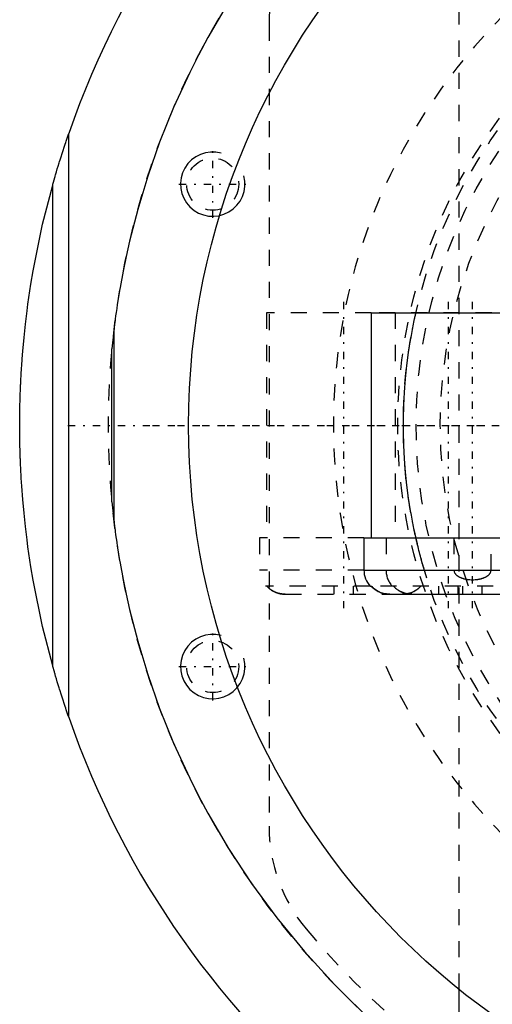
# Model space of a CAD drawing. Extents: x -1056 to 156, y -125 to 125.
# Tile 2 of 12: x -1056 to -1026, y -36 to 25. Entities that reach past the tile are written whole.
import ezdxf

# ---------------------------------------------------------------- set-up
doc = ezdxf.new("R2010")
doc.units = 0
doc.linetypes.add('CENTER', pattern=[1.5, 0.45, -0.5, 0.05, -0.5])
doc.linetypes.add('DASHED', pattern=[2, 1, -1])
for name, color, linetype in [('AM_0', 7, 'CONTINUOUS'), ('AM_10', 7, 'CONTINUOUS'), ('AM_3', 7, 'DASHED'), ('AM_7', 7, 'CENTER')]:
    doc.layers.add(name, color=color, linetype=linetype)

msp = doc.modelspace()

# ---------------------------------------------------------------- linework, layer by layer
at = {"layer": 'AM_0', "color": 7, "linetype": 'CONTINUOUS'}
for p, q in [((-1052.45, -18.145), (-1052.45, 18.145)), ((-1053.45, -14.946), (-1053.45, 14.946)), ((-1033.65, 7), (-1033.65, -7)), ((-1033.65, 7), (-1024.156, 7)), ((-1049.633, 6.047), (-1049.773, 4.759)), ((-1049.633, -6.047), (-1049.633, 6.047)), ((-1049.773, -4.759), (-1049.773, 4.759)), ((-1049.773, -4.759), (-1049.633, -6.047)), ((-1034.1, -7), (-1034.1, -9)), ((-1034.1, -7), (-1024.156, -7)), ((-1034.1, -9), (-1023.6, -9)), ((-1033.718, -10), (-1033.634, -10)), ((-1032.49, -10.5), (-1025.21, -10.5)), ((-1028.188, -41.297), (-1028.188, -35.077))]:
    msp.add_line(p, q, dxfattribs=at)
for points in [[(-1042.517, 26.311, 0), (-1043.795, 24.124, 0), (-1044.381, 23.029, 0), (-1044.932, 21.935, 0), (-1045.931, 19.757, 0), (-1046.799, 17.603, 0), (-1047.541, 15.488, 0), (-1048.163, 13.428, 0), (-1048.671, 11.452, 0), (-1048.884, 10.505, 0), (-1049.072, 9.59, 0), (-1049.259, 8.574, 0), (-1049.307, 8.296, 0), (-1049.352, 8.026, 0), (-1049.373, 7.893, 0), (-1049.394, 7.762, 0), (-1049.433, 7.508, 0), (-1049.47, 7.263, 0), (-1049.504, 7.028, 0), (-1049.534, 6.807, 0), (-1049.562, 6.601, 0), (-1049.575, 6.504, 0), (-1049.587, 6.413, 0), (-1049.608, 6.246, 0), (-1049.626, 6.106, 0), (-1049.633, 6.047, 0)], [(-1053.45, 14.946, 0), (-1053.45, 14.946, 0), (-1053.449, 14.947, 0), (-1053.449, 14.948, 0), (-1053.449, 14.948, 0), (-1053.449, 14.948, 0), (-1053.449, 14.949, 0), (-1053.448, 14.95, 0), (-1053.448, 14.951, 0), (-1053.448, 14.953, 0), (-1053.447, 14.954, 0), (-1053.447, 14.955, 0), (-1053.447, 14.955, 0), (-1053.447, 14.957, 0), (-1053.446, 14.958, 0), (-1053.446, 14.96, 0), (-1053.445, 14.962, 0), (-1053.445, 14.964, 0), (-1053.444, 14.965, 0), (-1053.444, 14.966, 0), (-1053.444, 14.968, 0), (-1053.443, 14.97, 0), (-1053.443, 14.971, 0), (-1053.442, 14.972, 0), (-1053.442, 14.975, 0), (-1053.441, 14.977, 0), (-1053.441, 14.978, 0), (-1053.44, 14.98, 0), (-1053.44, 14.982, 0), (-1053.439, 14.985, 0), (-1053.438, 14.987, 0), (-1053.437, 14.99, 0), (-1053.437, 14.993, 0), (-1053.436, 14.994, 0), (-1053.436, 14.996, 0), (-1053.435, 14.999, 0), (-1053.434, 15.002, 0), (-1053.431, 15.013, 0), (-1053.425, 15.032, 0), (-1053.42, 15.053, 0), (-1053.414, 15.074, 0), (-1053.41, 15.086, 0), (-1053.407, 15.097, 0), (-1053.4, 15.121, 0), (-1053.393, 15.147, 0), (-1053.386, 15.173, 0), (-1053.378, 15.2, 0), (-1053.37, 15.227, 0), (-1053.366, 15.241, 0), (-1053.362, 15.255, 0), (-1053.354, 15.284, 0), (-1053.346, 15.313, 0), (-1053.342, 15.327, 0), (-1053.337, 15.342, 0), (-1053.329, 15.371, 0), (-1053.321, 15.4, 0), (-1053.316, 15.415, 0), (-1053.312, 15.429, 0), (-1053.304, 15.458, 0), (-1053.296, 15.487, 0), (-1053.267, 15.586, 0), (-1053.215, 15.761, 0), (-1053.161, 15.942, 0), (-1053.105, 16.128, 0), (-1053.047, 16.318, 0), (-1053.017, 16.414, 0), (-1052.987, 16.51, 0), (-1052.926, 16.705, 0), (-1052.864, 16.901, 0), (-1052.801, 17.097, 0), (-1052.737, 17.293, 0), (-1052.673, 17.487, 0), (-1052.641, 17.584, 0), (-1052.609, 17.68, 0), (-1052.545, 17.869, 0), (-1052.481, 18.054, 0), (-1052.45, 18.145, 0)], [(-1055.5, 0, 0), (-1055.5, 0.012, 0), (-1055.5, 0.035, 0), (-1055.5, 0.058, 0), (-1055.5, 0.07, 0), (-1055.5, 0.082, 0), (-1055.5, 0.105, 0), (-1055.5, 0.128, 0), (-1055.5, 0.152, 0), (-1055.5, 0.175, 0), (-1055.5, 0.199, 0), (-1055.5, 0.21, 0), (-1055.5, 0.222, 0), (-1055.499, 0.245, 0), (-1055.499, 0.269, 0), (-1055.499, 0.292, 0), (-1055.499, 0.315, 0), (-1055.499, 0.339, 0), (-1055.499, 0.35, 0), (-1055.499, 0.362, 0), (-1055.499, 0.385, 0), (-1055.498, 0.409, 0), (-1055.498, 0.42, 0), (-1055.498, 0.432, 0), (-1055.498, 0.455, 0), (-1055.498, 0.479, 0), (-1055.498, 0.49, 0), (-1055.498, 0.502, 0), (-1055.498, 0.525, 0), (-1055.497, 0.549, 0), (-1055.497, 0.572, 0), (-1055.497, 0.595, 0), (-1055.497, 0.619, 0), (-1055.496, 0.631, 0), (-1055.496, 0.642, 0), (-1055.496, 0.666, 0), (-1055.496, 0.689, 0), (-1055.495, 0.712, 0), (-1055.495, 0.736, 0), (-1055.495, 0.759, 0), (-1055.495, 0.771, 0), (-1055.494, 0.782, 0), (-1055.494, 0.806, 0), (-1055.494, 0.829, 0), (-1055.493, 0.852, 0), (-1055.493, 0.876, 0), (-1055.493, 0.899, 0), (-1055.493, 0.911, 0), (-1055.492, 0.922, 0), (-1055.492, 0.946, 0), (-1055.492, 0.969, 0), (-1055.49, 1.051, 0), (-1055.487, 1.191, 0), (-1055.486, 1.261, 0), (-1055.484, 1.331, 0), (-1055.481, 1.471, 0), (-1055.477, 1.611, 0), (-1055.472, 1.751, 0), (-1055.468, 1.891, 0), (-1055.463, 2.031, 0), (-1055.46, 2.101, 0), (-1055.458, 2.171, 0), (-1055.452, 2.311, 0), (-1055.446, 2.451, 0), (-1055.443, 2.521, 0), (-1055.439, 2.591, 0), (-1055.433, 2.731, 0), (-1055.426, 2.871, 0), (-1055.422, 2.941, 0), (-1055.418, 3.011, 0), (-1055.41, 3.151, 0), (-1055.402, 3.291, 0), (-1055.394, 3.431, 0), (-1055.385, 3.571, 0), (-1055.376, 3.71, 0), (-1055.371, 3.78, 0), (-1055.366, 3.85, 0), (-1055.356, 3.99, 0), (-1055.346, 4.13, 0), (-1055.307, 4.619, 0), (-1055.231, 5.456, 0), (-1055.142, 6.292, 0), (-1055.041, 7.126, 0), (-1054.985, 7.543, 0), (-1054.926, 7.959, 0), (-1054.799, 8.79, 0), (-1054.66, 9.619, 0), (-1054.073, 12.502, 0), (-1053.45, 14.946, 0)], [(-1053.45, -14.946, 0), (-1054.073, -12.502, 0), (-1054.66, -9.619, 0), (-1054.799, -8.79, 0), (-1054.926, -7.959, 0), (-1054.985, -7.543, 0), (-1055.041, -7.126, 0), (-1055.142, -6.292, 0), (-1055.231, -5.456, 0), (-1055.307, -4.619, 0), (-1055.371, -3.78, 0), (-1055.402, -3.291, 0), (-1055.41, -3.151, 0), (-1055.418, -3.011, 0), (-1055.422, -2.941, 0), (-1055.426, -2.871, 0), (-1055.433, -2.731, 0), (-1055.439, -2.591, 0), (-1055.443, -2.521, 0), (-1055.446, -2.451, 0), (-1055.452, -2.311, 0), (-1055.458, -2.171, 0), (-1055.46, -2.101, 0), (-1055.463, -2.031, 0), (-1055.468, -1.891, 0), (-1055.472, -1.751, 0), (-1055.477, -1.611, 0), (-1055.481, -1.471, 0), (-1055.484, -1.331, 0), (-1055.486, -1.261, 0), (-1055.487, -1.191, 0), (-1055.49, -1.051, 0), (-1055.493, -0.911, 0), (-1055.494, -0.829, 0), (-1055.494, -0.806, 0), (-1055.494, -0.782, 0), (-1055.495, -0.771, 0), (-1055.495, -0.759, 0), (-1055.495, -0.736, 0), (-1055.495, -0.712, 0), (-1055.496, -0.689, 0), (-1055.496, -0.666, 0), (-1055.496, -0.642, 0), (-1055.496, -0.631, 0), (-1055.497, -0.619, 0), (-1055.497, -0.595, 0), (-1055.497, -0.572, 0), (-1055.497, -0.549, 0), (-1055.498, -0.525, 0), (-1055.498, -0.502, 0), (-1055.498, -0.49, 0), (-1055.498, -0.479, 0), (-1055.498, -0.455, 0), (-1055.498, -0.432, 0), (-1055.498, -0.42, 0), (-1055.498, -0.409, 0), (-1055.499, -0.385, 0), (-1055.499, -0.362, 0), (-1055.499, -0.35, 0), (-1055.499, -0.339, 0), (-1055.499, -0.315, 0), (-1055.499, -0.292, 0), (-1055.499, -0.269, 0), (-1055.499, -0.245, 0), (-1055.5, -0.222, 0), (-1055.5, -0.21, 0), (-1055.5, -0.199, 0), (-1055.5, -0.175, 0), (-1055.5, -0.152, 0), (-1055.5, -0.128, 0), (-1055.5, -0.105, 0), (-1055.5, -0.082, 0), (-1055.5, -0.07, 0), (-1055.5, -0.058, 0), (-1055.5, -0.035, 0), (-1055.5, -0.012, 0), (-1055.5, 0, 0)], [(-1049.633, -6.047, 0), (-1049.626, -6.106, 0), (-1049.608, -6.246, 0), (-1049.587, -6.413, 0), (-1049.575, -6.504, 0), (-1049.562, -6.601, 0), (-1049.534, -6.807, 0), (-1049.504, -7.028, 0), (-1049.47, -7.263, 0), (-1049.433, -7.508, 0), (-1049.394, -7.762, 0), (-1049.373, -7.893, 0), (-1049.352, -8.026, 0), (-1049.307, -8.296, 0), (-1049.259, -8.574, 0), (-1049.072, -9.59, 0), (-1048.884, -10.505, 0), (-1048.671, -11.452, 0), (-1048.163, -13.428, 0), (-1047.541, -15.488, 0), (-1046.799, -17.603, 0), (-1045.931, -19.757, 0), (-1044.932, -21.935, 0), (-1044.381, -23.029, 0), (-1043.795, -24.124, 0), (-1042.517, -26.311, 0), (-1041.094, -28.483, 0), (-1039.523, -30.625, 0), (-1037.804, -32.724, 0), (-1035.933, -34.768, 0), (-1034.941, -35.765, 0), (-1033.911, -36.743, 0)], [(-1032.49, -10.5, 0), (-1032.524, -10.5, 0), (-1032.594, -10.497, 0), (-1032.666, -10.49, 0), (-1032.702, -10.486, 0), (-1032.738, -10.48, 0), (-1032.811, -10.467, 0), (-1032.882, -10.451, 0), (-1032.952, -10.431, 0), (-1033.019, -10.409, 0), (-1033.084, -10.384, 0), (-1033.115, -10.371, 0), (-1033.147, -10.357, 0), (-1033.211, -10.325, 0), (-1033.274, -10.29, 0), (-1033.337, -10.252, 0), (-1033.397, -10.211, 0), (-1033.456, -10.167, 0), (-1033.484, -10.144, 0), (-1033.511, -10.121, 0), (-1033.562, -10.074, 0), (-1033.61, -10.026, 0), (-1033.634, -10, 0)], [(-1052.45, -18.145, 0), (-1052.481, -18.054, 0), (-1052.545, -17.869, 0), (-1052.609, -17.68, 0), (-1052.641, -17.584, 0), (-1052.673, -17.487, 0), (-1052.737, -17.293, 0), (-1052.801, -17.097, 0), (-1052.864, -16.901, 0), (-1052.926, -16.705, 0), (-1052.987, -16.51, 0), (-1053.017, -16.414, 0), (-1053.047, -16.318, 0), (-1053.105, -16.128, 0), (-1053.161, -15.942, 0), (-1053.215, -15.761, 0), (-1053.267, -15.586, 0), (-1053.296, -15.487, 0), (-1053.304, -15.458, 0), (-1053.312, -15.429, 0), (-1053.316, -15.415, 0), (-1053.321, -15.4, 0), (-1053.329, -15.371, 0), (-1053.337, -15.342, 0), (-1053.342, -15.327, 0), (-1053.346, -15.313, 0), (-1053.354, -15.284, 0), (-1053.362, -15.255, 0), (-1053.366, -15.241, 0), (-1053.37, -15.227, 0), (-1053.378, -15.2, 0), (-1053.386, -15.173, 0), (-1053.393, -15.147, 0), (-1053.4, -15.121, 0), (-1053.407, -15.097, 0), (-1053.41, -15.086, 0), (-1053.414, -15.074, 0), (-1053.42, -15.053, 0), (-1053.425, -15.032, 0), (-1053.431, -15.013, 0), (-1053.434, -15.002, 0), (-1053.435, -14.999, 0), (-1053.436, -14.996, 0), (-1053.436, -14.994, 0), (-1053.437, -14.993, 0), (-1053.437, -14.99, 0), (-1053.438, -14.987, 0), (-1053.439, -14.985, 0), (-1053.44, -14.982, 0), (-1053.44, -14.98, 0), (-1053.441, -14.978, 0), (-1053.441, -14.977, 0), (-1053.442, -14.975, 0), (-1053.442, -14.972, 0), (-1053.443, -14.971, 0), (-1053.443, -14.97, 0), (-1053.444, -14.968, 0), (-1053.444, -14.966, 0), (-1053.444, -14.965, 0), (-1053.445, -14.964, 0), (-1053.445, -14.962, 0), (-1053.446, -14.96, 0), (-1053.446, -14.958, 0), (-1053.447, -14.957, 0), (-1053.447, -14.955, 0), (-1053.447, -14.955, 0), (-1053.447, -14.954, 0), (-1053.448, -14.953, 0), (-1053.448, -14.951, 0), (-1053.448, -14.95, 0), (-1053.449, -14.949, 0), (-1053.449, -14.948, 0), (-1053.449, -14.948, 0), (-1053.449, -14.948, 0), (-1053.449, -14.947, 0), (-1053.45, -14.946, 0), (-1053.45, -14.946, 0)]]:
    msp.add_polyline3d(points, dxfattribs=at)
msp.add_circle((-1000, 0), 45, dxfattribs=at)
for centre, radius, start, end in [((-1000, 0), 55.5, 97.25319, 160.91684), ((-1032.6, -9), 1.5, 180, 221.81031), ((-1000, 0), 55.5, 199.08316, 262.74681)]:
    msp.add_arc(centre, radius, start, end, dxfattribs=at)
at = {"layer": 'AM_10', "color": 7, "linetype": 'CONTINUOUS'}
for centre in [(-1043.5, 15), (-1043.5, -15)]:
    msp.add_arc(centre, 2, 75, 15, dxfattribs=at)
at = {"layer": 'AM_3', "color": 6, "linetype": 'DASHED'}
for p, q in [((-1028.188, -35.077), (-1028.188, 35.077)), ((-1040, 24.92), (-1040, -24.92)), ((-1040.15, 7), (-1040.15, -7)), ((-1033.65, 7), (-1040.15, 7)), ((-1024.156, 7), (-1033.65, 7)), ((-1032.15, 7), (-1032.15, -7)), ((-1040.6, -7), (-1040.6, -9)), ((-1034.1, -7), (-1040.6, -7)), ((-1032.725, -7), (-1032.725, -9)), ((-1028.502, -7), (-1028.502, -9)), ((-1026.198, -9), (-1026.198, -7)), ((-1034.1, -9), (-1040.6, -9)), ((-1030.188, -9.507), (-1030.343, -9)), ((-1033.718, -10), (-1040.218, -10)), ((-1035.95, -10.5), (-1035.95, -10)), ((-1034.75, -10.5), (-1034.75, -10)), ((-1024.066, -10), (-1033.634, -10)), ((-1029.45, -10.5), (-1029.45, -10)), ((-1028.25, -10.5), (-1028.25, -10)), ((-1027.95, -10.5), (-1027.95, -10)), ((-1026.75, -10.5), (-1026.75, -10)), ((-1038.99, -10.5), (-1032.49, -10.5)), ((-1031.398, -10.475), (-1031.414, -10.472))]:
    msp.add_line(p, q, dxfattribs=at)
for points in [[(-1030.866, -7, 0), (-1030.878, -6.948, 0), (-1030.901, -6.844, 0), (-1030.925, -6.738, 0), (-1030.936, -6.684, 0), (-1030.948, -6.63, 0), (-1030.971, -6.521, 0), (-1030.994, -6.41, 0), (-1031.017, -6.297, 0), (-1031.04, -6.183, 0), (-1031.063, -6.068, 0), (-1031.074, -6.01, 0), (-1031.085, -5.951, 0), (-1031.108, -5.834, 0), (-1031.13, -5.715, 0), (-1031.152, -5.594, 0), (-1031.173, -5.473, 0), (-1031.195, -5.35, 0), (-1031.205, -5.288, 0), (-1031.216, -5.226, 0), (-1031.236, -5.101, 0), (-1031.257, -4.974, 0), (-1031.267, -4.911, 0), (-1031.325, -4.523, 0), (-1031.43, -3.724, 0), (-1031.517, -2.903, 0), (-1031.582, -2.071, 0), (-1031.626, -1.236, 0), (-1031.647, -0.408, 0), (-1031.65, 0, 0), (-1031.647, 0.408, 0), (-1031.626, 1.236, 0), (-1031.582, 2.071, 0), (-1031.517, 2.903, 0), (-1031.43, 3.724, 0), (-1031.325, 4.523, 0), (-1031.267, 4.911, 0), (-1031.257, 4.974, 0), (-1031.236, 5.101, 0), (-1031.216, 5.226, 0), (-1031.205, 5.288, 0), (-1031.195, 5.35, 0), (-1031.173, 5.473, 0), (-1031.152, 5.594, 0), (-1031.13, 5.715, 0), (-1031.108, 5.834, 0), (-1031.085, 5.951, 0), (-1031.074, 6.01, 0), (-1031.063, 6.068, 0), (-1031.04, 6.183, 0), (-1031.017, 6.297, 0), (-1030.994, 6.41, 0), (-1030.971, 6.521, 0), (-1030.948, 6.63, 0), (-1030.936, 6.684, 0), (-1030.925, 6.738, 0), (-1030.901, 6.844, 0), (-1030.878, 6.948, 0), (-1030.866, 7, 0)], [(-1030.343, -9, 0), (-1030.357, -8.954, 0), (-1030.384, -8.861, 0), (-1030.412, -8.764, 0), (-1030.427, -8.715, 0), (-1030.441, -8.665, 0), (-1030.47, -8.562, 0), (-1030.499, -8.457, 0), (-1030.529, -8.35, 0), (-1030.558, -8.241, 0), (-1030.588, -8.129, 0), (-1030.603, -8.073, 0), (-1030.618, -8.016, 0), (-1030.648, -7.901, 0), (-1030.678, -7.784, 0), (-1030.708, -7.666, 0), (-1030.737, -7.547, 0), (-1030.766, -7.426, 0), (-1030.781, -7.366, 0), (-1030.795, -7.305, 0), (-1030.824, -7.184, 0), (-1030.852, -7.061, 0), (-1030.866, -7, 0)], [(-1028.502, -9, 0), (-1028.502, -9.002, 0), (-1028.502, -9.006, 0), (-1028.502, -9.01, 0), (-1028.502, -9.013, 0), (-1028.502, -9.015, 0), (-1028.502, -9.019, 0), (-1028.502, -9.023, 0), (-1028.501, -9.028, 0), (-1028.501, -9.032, 0), (-1028.5, -9.036, 0), (-1028.5, -9.039, 0), (-1028.5, -9.041, 0), (-1028.499, -9.045, 0), (-1028.499, -9.05, 0), (-1028.498, -9.054, 0), (-1028.497, -9.059, 0), (-1028.496, -9.063, 0), (-1028.496, -9.065, 0), (-1028.495, -9.067, 0), (-1028.494, -9.072, 0), (-1028.493, -9.076, 0), (-1028.493, -9.078, 0), (-1028.492, -9.081, 0), (-1028.491, -9.085, 0), (-1028.49, -9.089, 0), (-1028.489, -9.091, 0), (-1028.489, -9.093, 0), (-1028.488, -9.098, 0), (-1028.486, -9.102, 0), (-1028.481, -9.116, 0), (-1028.472, -9.139, 0), (-1028.46, -9.163, 0), (-1028.447, -9.186, 0), (-1028.432, -9.209, 0), (-1028.425, -9.22, 0), (-1028.417, -9.23, 0), (-1028.4, -9.25, 0), (-1028.383, -9.269, 0), (-1028.365, -9.287, 0), (-1028.346, -9.305, 0), (-1028.326, -9.322, 0), (-1028.316, -9.331, 0), (-1028.305, -9.339, 0), (-1028.283, -9.355, 0), (-1028.261, -9.371, 0), (-1028.25, -9.378, 0), (-1028.239, -9.385, 0), (-1028.217, -9.399, 0), (-1028.195, -9.411, 0), (-1028.184, -9.417, 0), (-1028.173, -9.423, 0), (-1028.151, -9.434, 0), (-1028.128, -9.445, 0), (-1028.105, -9.456, 0), (-1028.081, -9.466, 0), (-1028.058, -9.476, 0), (-1028.046, -9.481, 0), (-1028.034, -9.485, 0), (-1028.009, -9.494, 0), (-1027.984, -9.503, 0), (-1027.959, -9.511, 0), (-1027.934, -9.519, 0), (-1027.909, -9.526, 0), (-1027.896, -9.53, 0), (-1027.883, -9.533, 0), (-1027.857, -9.54, 0), (-1027.831, -9.546, 0), (-1027.805, -9.552, 0), (-1027.779, -9.558, 0), (-1027.753, -9.563, 0), (-1027.74, -9.565, 0), (-1027.726, -9.568, 0), (-1027.7, -9.572, 0), (-1027.674, -9.576, 0), (-1027.647, -9.58, 0), (-1027.621, -9.583, 0), (-1027.594, -9.586, 0), (-1027.581, -9.588, 0), (-1027.568, -9.589, 0), (-1027.542, -9.591, 0), (-1027.516, -9.593, 0), (-1027.425, -9.598, 0), (-1027.35, -9.599, 0), (-1027.275, -9.598, 0), (-1027.184, -9.593, 0), (-1027.158, -9.591, 0), (-1027.132, -9.589, 0), (-1027.119, -9.588, 0), (-1027.106, -9.586, 0), (-1027.079, -9.583, 0), (-1027.053, -9.58, 0), (-1027.026, -9.576, 0), (-1027, -9.572, 0), (-1026.974, -9.568, 0), (-1026.96, -9.565, 0), (-1026.947, -9.563, 0), (-1026.921, -9.558, 0), (-1026.895, -9.552, 0), (-1026.869, -9.546, 0), (-1026.843, -9.54, 0), (-1026.817, -9.533, 0), (-1026.804, -9.53, 0), (-1026.791, -9.526, 0), (-1026.766, -9.519, 0), (-1026.741, -9.511, 0), (-1026.716, -9.503, 0), (-1026.691, -9.494, 0), (-1026.666, -9.485, 0), (-1026.654, -9.481, 0), (-1026.642, -9.476, 0), (-1026.619, -9.466, 0), (-1026.595, -9.456, 0), (-1026.572, -9.445, 0), (-1026.549, -9.434, 0), (-1026.527, -9.423, 0), (-1026.516, -9.417, 0), (-1026.505, -9.411, 0), (-1026.483, -9.399, 0), (-1026.461, -9.385, 0), (-1026.45, -9.378, 0), (-1026.439, -9.371, 0), (-1026.417, -9.355, 0), (-1026.395, -9.339, 0), (-1026.384, -9.331, 0), (-1026.374, -9.322, 0), (-1026.354, -9.305, 0), (-1026.335, -9.287, 0), (-1026.317, -9.269, 0), (-1026.3, -9.25, 0), (-1026.283, -9.23, 0), (-1026.275, -9.22, 0), (-1026.268, -9.209, 0), (-1026.253, -9.186, 0), (-1026.24, -9.163, 0), (-1026.228, -9.139, 0), (-1026.222, -9.126, 0), (-1026.221, -9.122, 0), (-1026.219, -9.118, 0), (-1026.219, -9.116, 0), (-1026.218, -9.114, 0), (-1026.217, -9.11, 0), (-1026.215, -9.106, 0), (-1026.214, -9.102, 0), (-1026.212, -9.098, 0), (-1026.211, -9.093, 0), (-1026.211, -9.091, 0), (-1026.21, -9.089, 0), (-1026.209, -9.085, 0), (-1026.208, -9.081, 0), (-1026.207, -9.078, 0), (-1026.207, -9.076, 0), (-1026.206, -9.072, 0), (-1026.205, -9.067, 0), (-1026.204, -9.065, 0), (-1026.204, -9.063, 0), (-1026.203, -9.059, 0), (-1026.202, -9.054, 0), (-1026.201, -9.05, 0), (-1026.201, -9.045, 0), (-1026.2, -9.041, 0), (-1026.2, -9.039, 0), (-1026.2, -9.036, 0), (-1026.199, -9.032, 0), (-1026.199, -9.028, 0), (-1026.198, -9.023, 0), (-1026.198, -9.019, 0), (-1026.198, -9.015, 0), (-1026.198, -9.013, 0), (-1026.198, -9.01, 0), (-1026.198, -9.006, 0), (-1026.198, -9.002, 0), (-1026.198, -9, 0)], [(-1040.134, -10, 0), (-1040.11, -10.026, 0), (-1040.062, -10.074, 0), (-1040.011, -10.121, 0), (-1039.984, -10.144, 0), (-1039.956, -10.167, 0), (-1039.897, -10.211, 0), (-1039.837, -10.252, 0), (-1039.774, -10.29, 0), (-1039.711, -10.325, 0), (-1039.647, -10.357, 0), (-1039.615, -10.371, 0), (-1039.584, -10.384, 0), (-1039.519, -10.409, 0), (-1039.452, -10.431, 0), (-1039.382, -10.451, 0), (-1039.311, -10.467, 0), (-1039.238, -10.48, 0), (-1039.202, -10.486, 0), (-1039.166, -10.49, 0), (-1039.094, -10.497, 0), (-1039.024, -10.5, 0), (-1038.99, -10.5, 0)], [(-1039.863, -10.234, 0), (-1039.872, -10.228, 0), (-1039.889, -10.217, 0), (-1039.906, -10.205, 0), (-1039.914, -10.199, 0), (-1039.922, -10.192, 0), (-1039.939, -10.18, 0), (-1039.955, -10.167, 0), (-1039.971, -10.155, 0), (-1039.986, -10.142, 0), (-1040.001, -10.129, 0), (-1040.009, -10.122, 0), (-1040.017, -10.116, 0), (-1040.031, -10.103, 0), (-1040.046, -10.089, 0), (-1040.06, -10.076, 0), (-1040.074, -10.063, 0), (-1040.087, -10.049, 0), (-1040.094, -10.043, 0), (-1040.101, -10.036, 0), (-1040.114, -10.022, 0), (-1040.127, -10.007, 0), (-1040.134, -10, 0)], [(-1039.351, -10.458, 0), (-1039.367, -10.455, 0), (-1039.398, -10.447, 0), (-1039.428, -10.438, 0), (-1039.443, -10.434, 0), (-1039.458, -10.429, 0), (-1039.488, -10.419, 0), (-1039.517, -10.409, 0), (-1039.546, -10.399, 0), (-1039.574, -10.388, 0), (-1039.601, -10.377, 0), (-1039.615, -10.371, 0), (-1039.629, -10.365, 0), (-1039.657, -10.352, 0), (-1039.685, -10.339, 0), (-1039.713, -10.324, 0), (-1039.74, -10.309, 0), (-1039.768, -10.294, 0), (-1039.782, -10.286, 0), (-1039.796, -10.278, 0), (-1039.823, -10.261, 0), (-1039.85, -10.243, 0), (-1039.863, -10.234, 0)], [(-1033.634, -10, 0), (-1033.61, -10.026, 0), (-1033.562, -10.074, 0), (-1033.511, -10.121, 0), (-1033.484, -10.144, 0), (-1033.456, -10.167, 0), (-1033.397, -10.211, 0), (-1033.337, -10.252, 0), (-1033.274, -10.29, 0), (-1033.211, -10.325, 0), (-1033.147, -10.357, 0), (-1033.115, -10.371, 0), (-1033.084, -10.384, 0), (-1033.019, -10.409, 0), (-1032.952, -10.431, 0), (-1032.882, -10.451, 0), (-1032.811, -10.467, 0), (-1032.738, -10.48, 0), (-1032.702, -10.486, 0), (-1032.666, -10.49, 0), (-1032.594, -10.497, 0), (-1032.524, -10.5, 0), (-1032.49, -10.5, 0)], [(-1032.49, -10.5, 0), (-1032.524, -10.5, 0), (-1032.594, -10.497, 0), (-1032.666, -10.49, 0), (-1032.702, -10.486, 0), (-1032.738, -10.48, 0), (-1032.811, -10.467, 0), (-1032.882, -10.451, 0), (-1032.952, -10.431, 0), (-1033.019, -10.409, 0), (-1033.084, -10.384, 0), (-1033.115, -10.371, 0), (-1033.147, -10.357, 0), (-1033.211, -10.325, 0), (-1033.274, -10.29, 0), (-1033.337, -10.252, 0), (-1033.397, -10.211, 0), (-1033.456, -10.167, 0), (-1033.484, -10.144, 0), (-1033.511, -10.121, 0), (-1033.562, -10.074, 0), (-1033.61, -10.026, 0), (-1033.634, -10, 0)], [(-1032.261, -10, 0), (-1032.243, -10.02, 0), (-1032.206, -10.057, 0), (-1032.168, -10.094, 0), (-1032.148, -10.112, 0), (-1032.128, -10.13, 0), (-1032.085, -10.165, 0), (-1032.041, -10.199, 0), (-1031.995, -10.232, 0), (-1031.948, -10.263, 0), (-1031.899, -10.292, 0), (-1031.875, -10.306, 0), (-1031.851, -10.319, 0), (-1031.802, -10.344, 0), (-1031.753, -10.366, 0), (-1031.704, -10.387, 0), (-1031.655, -10.406, 0), (-1031.604, -10.424, 0), (-1031.577, -10.432, 0), (-1031.551, -10.44, 0), (-1031.497, -10.454, 0), (-1031.442, -10.467, 0), (-1031.414, -10.472, 0)], [(-1032.058, -10.186, 0), (-1032.095, -10.157, 0), (-1032.166, -10.096, 0), (-1032.23, -10.033, 0), (-1032.261, -10, 0)], [(-1031.414, -10.472, 0), (-1031.434, -10.468, 0), (-1031.473, -10.46, 0), (-1031.513, -10.45, 0), (-1031.532, -10.445, 0), (-1031.551, -10.44, 0), (-1031.589, -10.428, 0), (-1031.626, -10.416, 0), (-1031.663, -10.403, 0), (-1031.698, -10.389, 0), (-1031.732, -10.375, 0), (-1031.75, -10.368, 0), (-1031.767, -10.36, 0), (-1031.802, -10.343, 0), (-1031.837, -10.326, 0), (-1031.872, -10.307, 0), (-1031.907, -10.287, 0), (-1031.942, -10.266, 0), (-1031.959, -10.255, 0), (-1031.976, -10.244, 0), (-1032.009, -10.222, 0), (-1032.042, -10.198, 0), (-1032.058, -10.186, 0)], [(-1031.71, -10.5, 0), (-1031.676, -10.5, 0), (-1031.606, -10.497, 0), (-1031.534, -10.49, 0), (-1031.498, -10.486, 0), (-1031.462, -10.48, 0), (-1031.389, -10.467, 0), (-1031.318, -10.451, 0), (-1031.248, -10.431, 0), (-1031.181, -10.409, 0), (-1031.116, -10.384, 0), (-1031.085, -10.371, 0), (-1031.053, -10.357, 0), (-1030.989, -10.325, 0), (-1030.926, -10.29, 0), (-1030.863, -10.252, 0), (-1030.803, -10.211, 0), (-1030.744, -10.167, 0), (-1030.716, -10.144, 0), (-1030.689, -10.121, 0), (-1030.638, -10.074, 0), (-1030.59, -10.026, 0), (-1030.566, -10, 0)], [(-1030.837, -10.234, 0), (-1030.859, -10.249, 0), (-1030.903, -10.277, 0), (-1030.949, -10.303, 0), (-1030.972, -10.316, 0), (-1030.994, -10.328, 0), (-1031.04, -10.351, 0), (-1031.086, -10.371, 0), (-1031.131, -10.39, 0), (-1031.178, -10.408, 0), (-1031.226, -10.424, 0), (-1031.25, -10.432, 0), (-1031.275, -10.439, 0), (-1031.326, -10.453, 0), (-1031.377, -10.465, 0), (-1031.429, -10.475, 0), (-1031.481, -10.483, 0), (-1031.533, -10.49, 0), (-1031.559, -10.493, 0), (-1031.584, -10.495, 0), (-1031.635, -10.498, 0), (-1031.685, -10.5, 0), (-1031.71, -10.5, 0)], [(-1030.566, -10, 0), (-1030.573, -10.007, 0), (-1030.586, -10.022, 0), (-1030.599, -10.036, 0), (-1030.606, -10.043, 0), (-1030.613, -10.049, 0), (-1030.626, -10.063, 0), (-1030.64, -10.076, 0), (-1030.654, -10.089, 0), (-1030.669, -10.103, 0), (-1030.683, -10.116, 0), (-1030.691, -10.122, 0), (-1030.699, -10.129, 0), (-1030.714, -10.142, 0), (-1030.729, -10.155, 0), (-1030.745, -10.167, 0), (-1030.761, -10.18, 0), (-1030.778, -10.192, 0), (-1030.786, -10.199, 0), (-1030.794, -10.205, 0), (-1030.811, -10.217, 0), (-1030.828, -10.228, 0), (-1030.837, -10.234, 0)], [(-1038.99, -10.5, 0), (-1039, -10.5, 0), (-1039.019, -10.5, 0), (-1039.039, -10.499, 0), (-1039.048, -10.499, 0), (-1039.058, -10.499, 0), (-1039.078, -10.498, 0), (-1039.098, -10.496, 0), (-1039.118, -10.495, 0), (-1039.138, -10.493, 0), (-1039.158, -10.491, 0), (-1039.168, -10.49, 0), (-1039.178, -10.489, 0), (-1039.199, -10.486, 0), (-1039.219, -10.483, 0), (-1039.24, -10.48, 0), (-1039.26, -10.477, 0), (-1039.28, -10.473, 0), (-1039.29, -10.471, 0), (-1039.301, -10.469, 0), (-1039.321, -10.465, 0), (-1039.341, -10.461, 0), (-1039.351, -10.458, 0)], [(-1031.414, -10.472, 0), (-1031.364, -10.481, 0), (-1031.264, -10.493, 0), (-1031.166, -10.499, 0), (-1031.119, -10.5, 0)], [(-1031.119, -10.5, 0), (-1031.164, -10.499, 0), (-1031.256, -10.494, 0), (-1031.351, -10.483, 0), (-1031.398, -10.475, 0)]]:
    msp.add_polyline3d(points, dxfattribs=at)
for centre, radius in [((-1000, 0), 32), ((-1000, 0), 31.65), ((-1000, 0), 30.85), ((-1000, 0), 29.35), ((-1043.5, 15), 1.621), ((-1043.5, -15), 1.621)]:
    msp.add_circle(centre, radius, dxfattribs=at)
for centre, radius, start, end in [((-1000, 0), 50, 90, 270), ((-1000, 0), 36, 90, 270), ((-1030, 24.92), 10, 140.28486, 180), ((-1031.225, -9), 1.5, 180, 221.81031), ((-1030, -24.92), 10, 180, 219.71514), ((-1000, 0), 49, 219.71514, 236.44269)]:
    msp.add_arc(centre, radius, start, end, dxfattribs=at)
at = {"layer": 'AM_7', "color": 4, "linetype": 'CENTER'}
for p, q in [((-1043.5, 12.9), (-1043.5, 17.1)), ((-1045.6, 15), (-1041.4, 15)), ((-1035.35, -11.375), (-1035.35, 7.875)), ((-1028.85, -11.375), (-1028.85, 7.875)), ((-1028.85, -11.375), (-1028.85, 7.875)), ((-1027.35, -11.375), (-1027.35, 7.875)), ((-1052.5, 0), (-947.5, 0)), ((-1047.25, 0), (-952.75, 0)), ((-1033.233, 0), (-966.767, 0)), ((-1043.5, -17.1), (-1043.5, -12.9)), ((-1045.6, -15), (-1041.4, -15))]:
    msp.add_line(p, q, dxfattribs=at)

doc.saveas('drawing.dxf')
